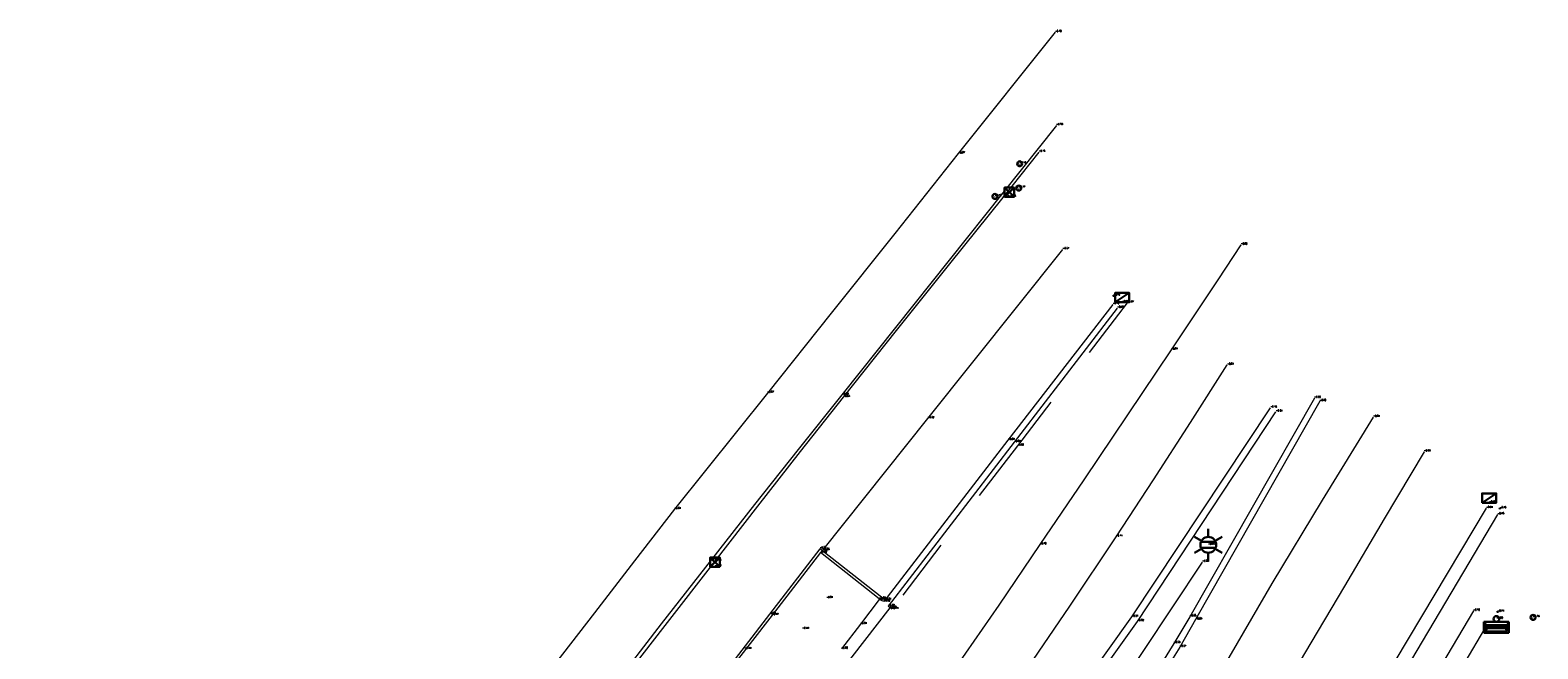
# Model space of a CAD drawing. Header units: metres. Extents: x 110598 to 111426, y 426464 to 427070.
# Tile 47 of 47: x 111374 to 111422, y 426533 to 426553. Entities that reach past the tile are written whole.
import ezdxf
from ezdxf.enums import TextEntityAlignment as Align

# ---------------------------------------------------------------- set-up
doc = ezdxf.new("R2010")
doc.units = ezdxf.units.M
doc.header["$MEASUREMENT"] = 0
for name, pattern in [('AM-AS', [16, 10, -2, 2, -2]), ('VH-GAZONBAND_100X200', [9.5, 7.5, -2]), ('VH-OPSLUITBAND_100X200', [16, 8, -2, 4, -2]), ('VH-OPSLUITBAND_60X200', [12, 6, -2, 2, -2]), ('VH-TROTTOIRBAND_180-200', [20, 10, -2, 2, -2, 2, -2]), ('VH-TROTTOIRBAND_280-300', [26, 12, -2, 4, -2, 4, -2]), ('XX-HIDDEN', [4, 2, -2])]:
    doc.linetypes.add(name, pattern=pattern)
for name, color, linetype, lineweight in [('B-OI-RI-GWA_KOLK-S', 30, 'Continuous', 30), ('B-WE-AM-AS-G', 10, 'AM-AS', 13), ('B-WE-IE-MEUBILAIR_WEGMEUBILAIR-S', 4, 'Continuous', 30), ('B-WE-IE-TERREINAFSCHEIDING_KUNSTMATIG_HEKWERK-G', 22, 'IE-TERREINAFSCHEIDING-KUNSTMATIG', 13), ('B-WE-VH-KANTOPSLUITING_ACHTERKANTBAND-G', 50, 'Continuous', 13), ('B-WE-VH-KANTOPSLUITING_GAZONBAND_100X200-G', 90, 'VH-GAZONBAND_100X200', 13), ('B-WE-VH-KANTOPSLUITING_OPSLUITBAND_100X200-G', 160, 'VH-OPSLUITBAND_100X200', 13), ('B-WE-VH-KANTOPSLUITING_OPSLUITBAND_60X200-G', 150, 'VH-OPSLUITBAND_60X200', 13), ('B-WE-VH-KANTOPSLUITING_TROTTOIRBAND_180 200-G', 200, 'VH-TROTTOIRBAND_180-200', 13), ('B-WE-VH-KANTOPSLUITING_TROTTOIRBAND_280 300-G', 222, 'VH-TROTTOIRBAND_280-300', 13), ('B-WE-VH-KANTOPSLUITING_TROTTOIRBAND_RWS-G', 181, 'VH-TROTTOIRBAND_280-300', 13), ('B-WE-VH-MATERIAALGRENS-G', 52, 'XX-HIDDEN', 13), ('B-WE-VW-MARKERING-G', 252, 'Continuous', 13), ('DTM-Meetpunt', 40, 'Continuous', 0), ('mp', 7, 'Continuous', 0), ('X-XX-AL-HOOGTELABEL-S', 2, 'Continuous', 0)]:
    doc.layers.add(name, color=color, linetype=linetype, lineweight=lineweight)
doc.styles.add('NLCS-ISO', font='arial.ttf')
doc.styles.add('null', font='NLCS.shx')
doc.styles.get("Standard").update_dxf_attribs({"font": 'txt.shx'})
doc.linetypes.add('IE-TERREINAFSCHEIDING-KUNSTMATIG', pattern='A,4,["R",null,S=0.7500000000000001,R=90,X=0,Y=0],4,-2', length=10)

# ---------------------------------------------------------------- blocks, each defined once
blk = doc.blocks.new('B-SRI-KOLK_TROTTOIR-SO')
at = {"color": 0}
blk.add_line((-1.124999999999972, 0), (1.124999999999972, 1.499999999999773), dxfattribs=at)
blk.add_3dface([(-1.124999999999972, 0), (1.124999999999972, 0), (1.124999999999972, 1.499999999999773), (-1.124999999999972, 1.499999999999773)], dxfattribs=at)
blk = doc.blocks.new('B-SIE-WEG_LICHTMAST-SO')
at = {"color": 0, "ltscale": 0.1}
for p, q in [((8.349587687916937e-10, 1.265625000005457), (1.669846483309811e-09, 2.53125000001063)), ((-1.096064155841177, 0.6328125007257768), (-2.192125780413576, 1.265625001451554)), ((1.096064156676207, 0.6328124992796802), (2.192125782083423, 1.26562499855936)), ((-1.096064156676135, -0.6328124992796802), (-2.192125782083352, -1.26562499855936)), ((-8.349587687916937e-10, -1.265625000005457), (-1.669775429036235e-09, -2.53125000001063)), ((1.096064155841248, -0.6328125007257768), (2.192125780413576, -1.265625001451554))]:
    blk.add_line(p, q, dxfattribs=at)
at = {"color": 0, "flags": 128}
for points in [[(-1.162672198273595, 0.4999999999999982), (1.162672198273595, 0.4999999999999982)], [(-1.162672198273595, -0.4999999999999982), (1.162672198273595, -0.4999999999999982)]]:
    blk.add_lwpolyline(points, dxfattribs=at)
at = {"color": 0, "ltscale": 0.1}
blk.add_circle((0, 0), 1.265625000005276, dxfattribs=at)
at = {"color": 0, "style": 'NLCS-ISO'}
blk.add_attdef('TYPE', text='', height=1.8, dxfattribs=at).set_placement((1.669846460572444e-09, 2.53125000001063), align=Align.BOTTOM_CENTER)
blk = doc.blocks.new('MP')
at = {"layer": 'mp', "color": 0, "linetype": 'ByBlock', "lineweight": -2, "elevation": -0.036, "flags": 128}
blk.add_lwpolyline([(-0.005000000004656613, -0.008660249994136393), (-0.01000000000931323, 0), (-0.005000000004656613, 0.008660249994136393), (0.005000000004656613, 0.008660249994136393), (0.01000000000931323, 0), (0.005000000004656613, -0.008660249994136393), (-0.005000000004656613, -0.008660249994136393)], close=True, dxfattribs=at)
blk = doc.blocks.new('SIE-WEG_STRAATPOT_WATER-SO')
at = {"color": 0}
blk.add_circle((0, 2.91038304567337e-14), 0.4, dxfattribs=at)
at = {"color": 0, "style": 'NLCS-ISO'}
blk.add_text('W', height=0.4, dxfattribs=at).set_placement((-0.2128690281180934, -0.2108641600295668))
blk = doc.blocks.new('B-SRI-KOLK_STRAAT_300X300-SO')
at = {"color": 0}
for p, q in [((-0.7500000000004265, 2.842170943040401e-13), (0.7499999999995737, 1.500000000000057)), ((0.7499999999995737, 2.842170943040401e-13), (-0.7500000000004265, 1.500000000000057))]:
    blk.add_line(p, q, dxfattribs=at)
blk.add_3dface([(-0.7500000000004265, 2.842170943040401e-13), (0.7499999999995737, 2.842170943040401e-13), (0.7499999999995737, 1.500000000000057), (-0.7500000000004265, 1.500000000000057)], dxfattribs=at)
blk = doc.blocks.new('SIE-WEG_AFVALBAK_TYPE_02')
at = {"color": 0, "linetype": 'Continuous'}
for p, q in [((0.4, -0.090749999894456), (-0.4, -0.09075000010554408)), ((-0.3400000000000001, -0.1953104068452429), (-0.4, -0.090749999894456)), ((-0.3400000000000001, -0.252406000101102), (-0.4, -0.440749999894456)), ((0.4, -0.440749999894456), (-0.4, -0.440750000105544)), ((0.3400000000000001, -0.1953104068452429), (-0.3399999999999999, -0.1953104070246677)), ((-0.3400000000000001, -0.2524060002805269), (-0.3400000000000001, -0.1953104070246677)), ((0.3400000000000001, -0.252406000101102), (-0.3400000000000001, -0.2524060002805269)), ((-0.3017092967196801, -0.296934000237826), (-0.3334724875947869, -0.3966407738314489)), ((0.3334724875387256, -0.3966407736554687), (-0.3334724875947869, -0.3966407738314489)), ((0.3017092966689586, -0.2969340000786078), (-0.3017092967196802, -0.296934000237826)), ((0.3017092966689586, -0.2969340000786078), (0.3334724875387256, -0.3966407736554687)), ((0.3400000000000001, -0.1953104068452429), (0.4, -0.090749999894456)), ((0.3400000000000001, -0.252406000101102), (0.3400000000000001, -0.1953104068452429)), ((0.3400000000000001, -0.252406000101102), (0.4, -0.440749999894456))]:
    blk.add_line(p, q, dxfattribs=at)
at = {"color": 0}
for p, q in [((-0.4, -0.09075000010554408), (-0.4, -0.440750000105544)), ((0.4, -0.09074999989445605), (0.4, -0.440749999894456))]:
    blk.add_line(p, q, dxfattribs=at)
at = {"color": 0, "linetype": 'Continuous'}
blk.add_circle((0, 0), 0.09075000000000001, dxfattribs=at)

msp = doc.modelspace()

# ---------------------------------------------------------------- linework, layer by layer
at = {"layer": 'B-WE-AM-AS-G'}
for points in [[(111387.564, 426509.708, -0.08), (111388.9606209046, 426510.6390619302, -0.1153333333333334), (111390.3014313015, 426511.6488409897, -0.1506666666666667), (111391.582, 426512.734, -0.186), (111393.8009458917, 426514.9534039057, -0.2426666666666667), (111395.7688581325, 426517.3981525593, -0.2993333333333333), (111397.463, 426520.04, -0.356), (111398.9602367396, 426522.1404519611, -0.402), (111400.4609047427, 426524.2384538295, -0.448), (111401.965, 426526.334, -0.4940000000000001), (111402.7962922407, 426527.4890837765, -0.5196666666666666), (111403.6286257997, 426528.6434174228, -0.5453333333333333), (111404.462, 426529.797, -0.571), (111405.9790116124, 426531.9811064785, -0.616), (111407.4767170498, 426534.1784966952, -0.6609999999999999), (111408.955, 426536.3890000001, -0.7060000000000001), (111410.1494838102, 426538.2064698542, -0.739), (111411.3308375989, 426540.0325014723, -0.772), (111412.499, 426541.8670000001, -0.8050000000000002)], [(111417.155, 426540.2040000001, -0.8380000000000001), (111415.5243697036, 426537.559861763, -0.7919999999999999), (111413.9266212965, 426534.8957254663, -0.746), (111412.362, 426532.212, -0.7000000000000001), (111411.3202327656, 426530.3816419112, -0.6719999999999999), (111410.2938752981, 426528.5425986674, -0.644), (111409.283, 426526.695, -0.616), (111407.9045589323, 426524.3929335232, -0.5753333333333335), (111406.4719574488, 426522.1241755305, -0.5346666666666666), (111404.986, 426519.89, -0.4940000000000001), (111403.1246363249, 426517.2440396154, -0.4306666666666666), (111401.1884428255, 426514.6523344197, -0.3673333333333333), (111399.179, 426512.1170000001, -0.304), (111397.5694795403, 426510.1873115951, -0.262), (111395.8082512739, 426508.3950146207, -0.22), (111393.907, 426506.752, -0.178), (111391.014196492, 426504.7106585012, -0.1056666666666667), (111387.9065525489, 426503.014210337, -0.03333333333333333), (111384.625, 426501.685, 0.039), (111382.4051817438, 426501.0472539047, 0.08366666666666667), (111380.1444217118, 426500.5747316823, 0.1283333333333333), (111377.855, 426500.27, 0.173), (111375.4261455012, 426500.1322744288, 0.184), (111372.9939261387, 426500.1833770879, 0.195)]]:
    msp.add_polyline3d(points, dxfattribs=at)
at = {"layer": 'B-WE-IE-TERREINAFSCHEIDING_KUNSTMATIG_HEKWERK-G'}
msp.add_polyline3d([(111395.584, 426512.838, -0.05300000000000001), (111396.5997689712, 426513.9950759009, -0.08433333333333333), (111397.5905863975, 426515.1735885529, -0.1156666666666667), (111398.556, 426516.373, -0.147), (111399.6290252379, 426517.7704687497, -0.1753333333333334), (111400.667565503, 426519.1937523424, -0.2036666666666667), (111401.671, 426520.642, -0.232), (111403.1285495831, 426522.771767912, -0.2793333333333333), (111404.5798870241, 426524.9057739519, -0.3266666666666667), (111406.025, 426527.044, -0.374), (111407.929985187, 426529.8833475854, -0.434), (111409.8239945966, 426532.7300283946, -0.4940000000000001), (111411.707, 426535.584, -0.5540000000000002)], dxfattribs=at)
at = {"layer": 'B-WE-VH-KANTOPSLUITING_ACHTERKANTBAND-G'}
for points in [[(111407.051, 426549.507, -0.7250000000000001), (111400.213, 426540.911, -0.5900000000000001), (111398.8174492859, 426539.166733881, -0.5589999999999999), (111397.4291080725, 426537.4167239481, -0.528), (111396.048, 426535.661, -0.497), (111394.449113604, 426533.6096423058, -0.4526666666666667), (111392.8601013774, 426531.5506264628, -0.4083333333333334), (111391.281, 426529.484, -0.364), (111389.8534011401, 426527.6447781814, -0.3273333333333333), (111388.43372572, 426525.7994334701, -0.2906666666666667), (111387.022, 426523.948, -0.254), (111383.612, 426519.558, -0.149), (111382.3221571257, 426518.0326163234, -0.115), (111380.8369702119, 426516.6966859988, -0.081), (111379.184, 426515.575, -0.047), (111378.0260247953, 426514.9670758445, -0.03766666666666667), (111376.8184897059, 426514.464743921, -0.02833333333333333), (111375.571, 426514.072, -0.019), (111373.5960395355, 426513.631280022, -0.017)], [(111408.849, 426543.8, -0.762), (111405.506, 426539.471, -0.691), (111401.544, 426534.322, -0.597), (111401.403, 426534.387, -0.596), (111400.801, 426533.6, -0.514), (111400.194, 426532.813, -0.498)], [(111415.279, 426540.811, -0.664), (111411.303, 426533.841, -0.5520000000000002), (111410.793, 426532.991, -0.532), (111407.436, 426527.56, -0.442)], [(111405.891, 426528.439, -0.421), (111409.636, 426533.6930000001, -0.524), (111414.055, 426540.375, -0.636)], [(111421.123, 426537.1, -0.749), (111417.799, 426531.513, -0.669), (111413.495, 426524.261, -0.5610000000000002), (111412.783, 426523.061, -0.536), (111412.258, 426522.234, -0.5910000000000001), (111412.143, 426522.303, -0.5870000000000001), (111410.7978901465, 426520.5945663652, -0.5476666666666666), (111409.4058657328, 426518.9241370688, -0.5083333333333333), (111407.968, 426517.293, -0.469), (111406.4908890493, 426515.7081381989, -0.4223333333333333), (111404.9705011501, 426514.1647444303, -0.3756666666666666), (111403.408, 426512.664, -0.3290000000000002)], [(111401.4, 426534.406, -0.601), (111399.529, 426535.884, -0.517), (111397.985, 426533.888, -0.471), (111394.258, 426529.086, -0.3430000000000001)]]:
    msp.add_polyline3d(points, dxfattribs=at)
at = {"layer": 'B-WE-VH-KANTOPSLUITING_GAZONBAND_100X200-G'}
for points in [[(111406.491, 426548.653, -0.754), (111405.34, 426547.203, -0.796), (111403.6379848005, 426545.088881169, -0.741), (111401.9433113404, 426542.9688726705, -0.6860000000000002), (111400.256, 426540.843, -0.631), (111398.8850729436, 426539.1045332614, -0.6143333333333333), (111397.5190692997, 426537.3621952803, -0.5976666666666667), (111396.158, 426535.616, -0.5810000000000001), (111394.5603142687, 426533.5583070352, -0.526), (111392.9643139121, 426531.4993065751, -0.471), (111391.37, 426529.439, -0.416), (111390.1523465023, 426527.8630950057, -0.382), (111388.9356796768, 426526.2864281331, -0.348), (111387.72, 426524.709, -0.314), (111387.159, 426523.96, -0.3420000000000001), (111383.676, 426519.494, -0.18), (111382.380933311, 426517.9548162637, -0.1483333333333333), (111380.8868370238, 426516.6079827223, -0.1166666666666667), (111379.222, 426515.479, -0.08500000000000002), (111378.053673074, 426514.8678808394, -0.08366666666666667), (111376.8350352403, 426514.3645158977, -0.08233333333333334), (111375.576, 426513.973, -0.081), (111373.5946203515, 426513.5270885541, -0.07333333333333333)], [(111401.578, 426534.375, -0.613), (111399.506, 426536.01, -0.5580000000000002), (111397.902, 426533.917, -0.508), (111394.216, 426529.1550000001, -0.373)]]:
    msp.add_polyline3d(points, dxfattribs=at)
at = {"layer": 'B-WE-VH-KANTOPSLUITING_OPSLUITBAND_100X200-G', "extrusion": (-0.7187229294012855, 0.5775516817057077, 0.3871322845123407), "elevation": 166280.8943321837}
msp.add_lwpolyline([(-402267.3276408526, -69817.31463333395), (-402272.6984015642, -69817.39489153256), (-402279.5940767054, -69817.43935891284)], dxfattribs=at)
at = {"layer": 'B-WE-VH-KANTOPSLUITING_OPSLUITBAND_60X200-G'}
msp.add_polyline3d([(111407.011, 426552.475, -0.7030000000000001), (111403.922, 426548.6060000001, -0.668), (111401.8955583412, 426546.0592941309, -0.6343333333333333), (111399.8665576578, 426543.5146266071, -0.6006666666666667), (111397.835, 426540.972, -0.567), (111396.8466033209, 426539.7368501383, -0.5476666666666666), (111395.8576032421, 426538.5021833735, -0.5283333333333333), (111394.868, 426537.268, -0.509), (111393.594991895, 426535.6178535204, -0.4693333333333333), (111392.3226584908, 426533.9671867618, -0.4296666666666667), (111391.051, 426532.316, -0.39), (111388.4411492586, 426528.9228561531, -0.3093333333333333), (111385.8341486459, 426525.5275220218, -0.2286666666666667), (111383.23, 426522.13, -0.148), (111380.7086410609, 426520.0229577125, -0.09833333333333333), (111378.1886407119, 426517.9142907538, -0.04866666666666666), (111375.67, 426515.804, 0.001)], dxfattribs=at)
at = {"layer": 'B-WE-VH-KANTOPSLUITING_TROTTOIRBAND_180 200-G', "extrusion": (-0.5403970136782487, 0.4285543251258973, 0.7240940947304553), "elevation": 122591.4041186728}
msp.add_lwpolyline([(-403432.2962503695, -128705.8933570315), (-403426.9003524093, -128705.7773647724), (-403420.3091876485, -128705.6425237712)], dxfattribs=at)
at = {"layer": 'B-WE-VH-KANTOPSLUITING_TROTTOIRBAND_280 300-G'}
for points in [[(111420.755, 426537.3, -0.936), (111417.405, 426531.687, -0.8270000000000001), (111413.122, 426524.479, -0.7160000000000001), (111411.898, 426522.45, -0.692)], [(111401.742, 426534.124, -0.729), (111400.525, 426532.562, -0.689), (111395.621, 426526.197, -0.548), (111391.202, 426520.4650000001, -0.393), (111389.765, 426518.582, -0.3410000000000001)]]:
    msp.add_polyline3d(points, dxfattribs=at)
at = {"layer": 'B-WE-VH-KANTOPSLUITING_TROTTOIRBAND_RWS-G'}
for points in [[(111415.45, 426540.709, -0.8020000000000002), (111411.489, 426533.747, -0.6870000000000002), (111410.985, 426532.873, -0.665), (111407.65, 426527.498, -0.573)], [(111405.689, 426528.542, -0.54), (111409.453, 426533.832, -0.643), (111413.878, 426540.5030000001, -0.756)]]:
    msp.add_polyline3d(points, dxfattribs=at)
at = {"layer": 'B-WE-VH-MATERIAALGRENS-G'}
for points in [[(111409.314, 426543.8510000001, -0.87), (111405.809, 426539.289, -0.801), (111401.804, 426534.078, -0.7070000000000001), (111401.686, 426534.178, -0.7240000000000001)], [(111420.349, 426534.024, -0.6990000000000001), (111417.599, 426529.381, -0.628), (111414.22, 426523.686, -0.541), (111413.589, 426522.641, -0.523), (111413.803, 426521.799, -0.542), (111414.693, 426523.309, -0.5620000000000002), (111418.044, 426528.956, -0.642), (111420.72, 426533.457, -0.7020000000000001)]]:
    msp.add_polyline3d(points, dxfattribs=at)
at = {"layer": 'B-WE-VW-MARKERING-G'}
for points in [[(111412.935, 426545.698, -0.864), (111412.1966449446, 426544.5810214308, -0.8470000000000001), (111411.4563108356, 426543.4653535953, -0.8300000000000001), (111410.714, 426542.3510000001, -0.813), (111409.3241818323, 426540.2760520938, -0.7766666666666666), (111407.9275100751, 426538.2057112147, -0.7403333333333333), (111406.524, 426536.14, -0.7040000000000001), (111405.2132168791, 426534.2138784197, -0.6656666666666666), (111403.8925385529, 426532.2945281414, -0.6273333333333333), (111402.562, 426530.382, -0.5890000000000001), (111401.4952090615, 426528.8636058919, -0.5526666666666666), (111400.4222030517, 426527.3495974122, -0.5163333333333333), (111399.343, 426525.8400000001, -0.48), (111397.5492231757, 426523.2232140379, -0.4203333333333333), (111395.6658016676, 426520.6701908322, -0.3606666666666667), (111393.695, 426518.184, -0.301), (111392.3645385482, 426516.6009293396, -0.26), (111390.9986393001, 426515.0483316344, -0.219), (111389.598, 426513.527, -0.178), (111388.8529121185, 426512.8795660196, -0.1573333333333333), (111388.1008829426, 426512.2402078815, -0.1366666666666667), (111387.342, 426511.609, -0.116)], [(111418.777, 426539.102, -0.876), (111417.507466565, 426536.9571184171, -0.8416666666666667), (111416.238133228, 426534.812118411, -0.8073333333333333), (111414.969, 426532.667, -0.773), (111413.5490827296, 426530.2664815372, -0.732), (111412.1294160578, 426527.8658148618, -0.6910000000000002), (111410.71, 426525.4650000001, -0.65), (111409.4529890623, 426523.3497507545, -0.613), (111408.1746119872, 426521.2473454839, -0.5760000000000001), (111406.875, 426519.158, -0.539), (111405.743411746, 426517.3763872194, -0.5063333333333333), (111404.5963828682, 426515.6046759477, -0.4736666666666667), (111403.434, 426513.843, -0.441), (111402.0395929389, 426512.2651447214, -0.4040000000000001), (111400.6315576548, 426510.6994388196, -0.367), (111399.21, 426509.146, -0.33)]]:
    msp.add_polyline3d(points, dxfattribs=at)

# ---------------------------------------------------------------- block references
at = {"layer": 'B-OI-RI-GWA_KOLK-S', "xscale": 0.1999999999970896, "yscale": 0.1999999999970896, "zscale": 0.1999999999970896}
for name, p in [('B-SRI-KOLK_STRAAT_300X300-SO', (111405.552, 426547.223, -0.781)), ('B-SRI-KOLK_TROTTOIR-SO', (111409.15, 426543.865, -0.91)), ('B-SRI-KOLK_TROTTOIR-SO', (111420.854, 426537.474, -0.9490000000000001)), ('B-SRI-KOLK_STRAAT_300X300-SO', (111396.165, 426535.433, -0.572))]:
    msp.add_blockref(name, p, dxfattribs=at)
at = {"layer": 'B-WE-IE-MEUBILAIR_WEGMEUBILAIR-S', "xscale": 0.1999999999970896, "yscale": 0.1999999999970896, "zscale": 0.1999999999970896}
for name, p in [('SIE-WEG_STRAATPOT_WATER-SO', (111405.881, 426548.281, -0.7040000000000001)), ('SIE-WEG_STRAATPOT_WATER-SO', (111405.851, 426547.508, -0.768)), ('SIE-WEG_STRAATPOT_WATER-SO', (111405.093, 426547.24, -0.7000000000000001)), ('B-SIE-WEG_LICHTMAST-SO', (111411.896, 426536.133, -0.5580000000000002)), ('SIE-WEG_STRAATPOT_WATER-SO', (111422.253, 426533.82, -0.78))]:
    msp.add_blockref(name, p, dxfattribs=at)
at = {"layer": 'B-WE-IE-MEUBILAIR_WEGMEUBILAIR-S'}
msp.add_blockref('SIE-WEG_AFVALBAK_TYPE_02', (111421.085, 426533.77, -1.498), dxfattribs=at)
at = {"layer": 'DTM-Meetpunt', "xscale": 2.5, "yscale": 2.5, "zscale": 2.5}
for p in [(111408.875, 426544.073, -0.76), (111421.193, 426537.29, -0.758), (111421.121, 426533.995, -0.7090000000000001)]:
    msp.add_blockref('MP', p, dxfattribs=at)

# ---------------------------------------------------------------- texts
at = {"layer": 'B-OI-RI-GWA_KOLK-S'}
for s, p in [('-0.78', (111405.552, 426547.223)), ('-0.91', (111409.15, 426543.865)), ('-0.95', (111420.854, 426537.474)), ('-0.57', (111396.165, 426535.4330000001))]:
    msp.add_text(s, height=0.05, dxfattribs=at).set_placement(p, align=Align.BOTTOM_LEFT)
at = {"layer": 'B-WE-AM-AS-G'}
for s, p in [('-0.81', (111412.499, 426541.8670000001)), ('-0.84', (111417.155, 426540.2040000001)), ('-0.71', (111408.955, 426536.3890000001))]:
    msp.add_text(s, height=0.05, dxfattribs=at).set_placement(p, align=Align.BOTTOM_LEFT)
at = {"layer": 'B-WE-IE-MEUBILAIR_WEGMEUBILAIR-S'}
for s, p in [('-0.70', (111405.881, 426548.2810000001)), ('-0.77', (111405.851, 426547.508)), ('-0.70', (111405.093, 426547.24)), ('-0.56', (111411.896, 426536.133)), ('-0.51', (111399.719, 426534.426)), ('-0.49', (111398.951, 426533.445)), ('-1.50', (111421.085, 426533.7700000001)), ('-0.78', (111422.253, 426533.82))]:
    msp.add_text(s, height=0.05, dxfattribs=at).set_placement(p, align=Align.BOTTOM_LEFT)
at = {"layer": 'B-WE-IE-TERREINAFSCHEIDING_KUNSTMATIG_HEKWERK-G'}
msp.add_text('-0.55', height=0.05, dxfattribs=at).set_placement((111411.707, 426535.584), align=Align.BOTTOM_LEFT)
at = {"layer": 'B-WE-VH-KANTOPSLUITING_ACHTERKANTBAND-G'}
for s, p in [('-0.73', (111407.051, 426549.507)), ('-0.76', (111408.849, 426543.8)), ('-0.59', (111400.213, 426540.9110000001)), ('-0.66', (111415.279, 426540.811)), ('-0.64', (111414.055, 426540.375)), ('-0.69', (111405.506, 426539.4710000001)), ('-0.75', (111421.123, 426537.1)), ('-0.52', (111399.529, 426535.8840000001)), ('-0.50', (111396.048, 426535.6610000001)), ('-0.60', (111401.4, 426534.4060000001)), ('-0.60', (111401.403, 426534.387)), ('-0.47', (111397.985, 426533.888)), ('-0.60', (111401.544, 426534.322)), ('-0.51', (111400.801, 426533.6)), ('-0.52', (111409.636, 426533.6930000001)), ('-0.55', (111411.303, 426533.8410000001)), ('-0.53', (111410.793, 426532.991)), ('-0.50', (111400.194, 426532.8130000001))]:
    msp.add_text(s, height=0.05, dxfattribs=at).set_placement(p, align=Align.BOTTOM_LEFT)
at = {"layer": 'B-WE-VH-KANTOPSLUITING_GAZONBAND_100X200-G'}
for s, p in [('-0.75', (111406.491, 426548.653)), ('-0.80', (111405.34, 426547.203)), ('-0.63', (111400.256, 426540.843)), ('-0.56', (111399.506, 426536.01)), ('-0.58', (111396.158, 426535.616)), ('-0.61', (111401.578, 426534.375)), ('-0.51', (111397.902, 426533.9170000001))]:
    msp.add_text(s, height=0.05, dxfattribs=at).set_placement(p, align=Align.BOTTOM_LEFT)
at = {"layer": 'B-WE-VH-KANTOPSLUITING_OPSLUITBAND_100X200-G'}
for s, p in [('-0.67', (111407.254, 426545.55)), ('-0.62', (111402.948, 426540.164)), ('-0.55', (111399.608, 426535.958))]:
    msp.add_text(s, height=0.05, dxfattribs=at).set_placement(p, align=Align.BOTTOM_LEFT)
at = {"layer": 'B-WE-VH-KANTOPSLUITING_OPSLUITBAND_60X200-G'}
for s, p in [('-0.70', (111407.011, 426552.475)), ('-0.67', (111403.922, 426548.6060000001)), ('-0.57', (111397.835, 426540.972)), ('-0.51', (111394.868, 426537.268))]:
    msp.add_text(s, height=0.05, dxfattribs=at).set_placement(p, align=Align.BOTTOM_LEFT)
at = {"layer": 'B-WE-VH-KANTOPSLUITING_TROTTOIRBAND_180 200-G'}
for s, p in [('-0.90', (111408.992, 426543.6830000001)), ('-0.82', (111405.705, 426539.403)), ('-0.72', (111401.686, 426534.1780000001))]:
    msp.add_text(s, height=0.05, dxfattribs=at).set_placement(p, align=Align.BOTTOM_LEFT)
at = {"layer": 'B-WE-VH-KANTOPSLUITING_TROTTOIRBAND_280 300-G'}
for s, p in [('-0.94', (111420.755, 426537.3)), ('-0.73', (111401.742, 426534.124))]:
    msp.add_text(s, height=0.05, dxfattribs=at).set_placement(p, align=Align.BOTTOM_LEFT)
at = {"layer": 'B-WE-VH-KANTOPSLUITING_TROTTOIRBAND_RWS-G'}
for s, p in [('-0.80', (111415.45, 426540.709)), ('-0.76', (111413.878, 426540.5030000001)), ('-0.64', (111409.453, 426533.832)), ('-0.69', (111411.489, 426533.747)), ('-0.67', (111410.985, 426532.8730000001))]:
    msp.add_text(s, height=0.05, dxfattribs=at).set_placement(p, align=Align.BOTTOM_LEFT)
at = {"layer": 'B-WE-VH-MATERIAALGRENS-G'}
for s, p in [('-0.87', (111409.314, 426543.8510000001)), ('-0.80', (111405.809, 426539.289)), ('-0.71', (111401.804, 426534.078)), ('-0.70', (111420.349, 426534.024)), ('-0.70', (111420.72, 426533.457)), ('-0.44', (111397.112, 426532.809))]:
    msp.add_text(s, height=0.05, dxfattribs=at).set_placement(p, align=Align.BOTTOM_LEFT)
at = {"layer": 'B-WE-VW-MARKERING-G'}
for s, p in [('-0.86', (111412.935, 426545.698)), ('-0.81', (111410.714, 426542.3510000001)), ('-0.88', (111418.777, 426539.1020000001)), ('-0.70', (111406.524, 426536.1400000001))]:
    msp.add_text(s, height=0.05, dxfattribs=at).set_placement(p, align=Align.BOTTOM_LEFT)
at = {"layer": 'X-XX-AL-HOOGTELABEL-S'}
for s, p in [('-0.76', (111408.875, 426544.073)), ('-0.76', (111421.193, 426537.29)), ('-0.71', (111421.121, 426533.995))]:
    msp.add_text(s, height=0.05, dxfattribs=at).set_placement(p, align=Align.BOTTOM_LEFT)

doc.saveas('drawing.dxf')
